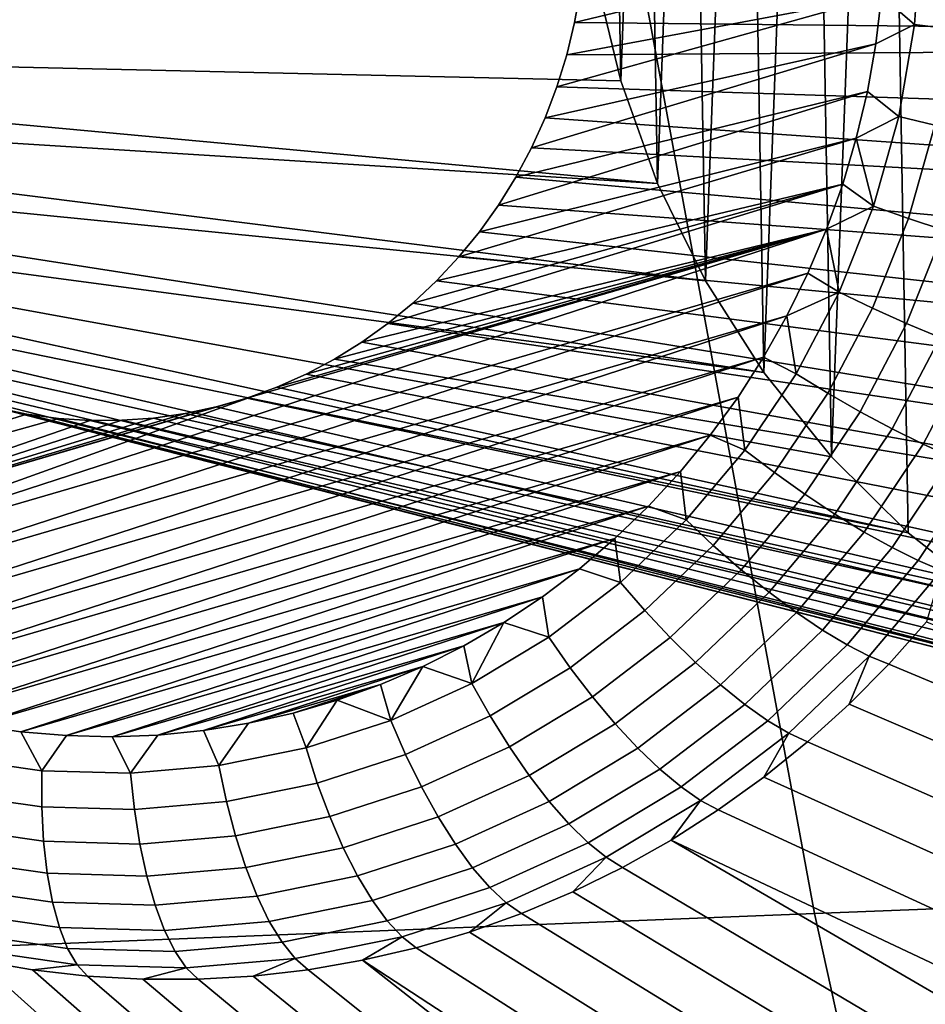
# Model space of a CAD drawing. Header units: metres. Extents: x -240 to 45, y -77 to 27.
# Tile 23 of 256: x -228.597 to -227.891, y -4.731 to -3.963. Entities that reach past the tile are written whole.
import ezdxf

# ---------------------------------------------------------------- set-up
doc = ezdxf.new("R2010")
doc.units = ezdxf.units.M
doc.layers.add('solid_102011X2', color=7, linetype='CONTINUOUS')

msp = doc.modelspace()

# ---------------------------------------------------------------- linework, layer by layer
at = {"layer": 'solid_102011X2'}
for points in [[(-227.838791, -4.415313, 277.511078), (-227.904648, -4.363303, 277.527496), (-227.924042, -3.227615, 277.532318), (-227.859833, -3.172851, 277.516327)], [(-227.964401, -4.304068, 277.542389), (-227.981857, -3.289393, 277.546722), (-227.924042, -3.227615, 277.532318)], [(-227.964401, -4.304068, 277.542389), (-227.924042, -3.227615, 277.532318), (-227.904648, -4.363303, 277.527496)], [(-228.017273, -4.238357, 277.555573), (-228.032547, -3.357391, 277.559387), (-227.981857, -3.289393, 277.546722)], [(-228.017273, -4.238357, 277.555573), (-227.981857, -3.289393, 277.546722), (-227.964401, -4.304068, 277.542389)], [(-228.062653, -4.166996, 277.566895), (-228.075516, -3.430743, 277.570099), (-228.032547, -3.357391, 277.559387)], [(-228.062653, -4.166996, 277.566895), (-228.032547, -3.357391, 277.559387), (-228.017273, -4.238357, 277.555573)], [(-228.09996, -4.090878, 277.576172), (-228.110199, -3.508515, 277.578735), (-228.075516, -3.430743, 277.570099)], [(-228.09996, -4.090878, 277.576172), (-228.075516, -3.430743, 277.570099), (-228.062653, -4.166996, 277.566895)], [(-228.110199, -3.508515, 277.578735), (-228.128738, -4.010949, 277.583344), (-228.136185, -3.589724, 277.585205)], [(-228.09996, -4.090878, 277.576172), (-228.128738, -4.010949, 277.583344), (-228.110199, -3.508515, 277.578735)], [(-228.136185, -3.589724, 277.585205), (-228.128738, -4.010949, 277.583344), (-228.148651, -3.928198, 277.588318)], [(-226.695251, -3.837506, 298.13028), (-228.120956, -3.883718, 296.412018), (-227.977585, -4.660094, 296.319397), (-226.554657, -4.604644, 298.037292)], [(-228.160187, -3.939739, 274.021912), (-227.922531, -3.869497, 273.939209), (-227.922913, -3.907141, 273.940338), (-228.164719, -3.965428, 274.024139)], [(-228.120956, -3.883718, 296.412018), (-229.531952, -3.930466, 294.674774), (-229.385651, -4.716177, 294.582672), (-227.977585, -4.660094, 296.319397)], [(-226.70256, -3.981155, 277.227783), (-226.685577, -3.89753, 277.223541), (-228.160187, -3.939739, 274.021912), (-228.164719, -3.965428, 274.024139)], [(-227.894608, -3.894098, 273.932556), (-227.899612, -3.966956, 273.936249), (-227.925354, -3.944805, 273.9422), (-227.922913, -3.907141, 273.940338)], [(-227.865692, -3.8947, 273.929382), (-227.870911, -3.970623, 273.933228), (-227.899612, -3.966956, 273.936249), (-227.894608, -3.894098, 273.932556)], [(-228.164719, -3.965428, 274.024139), (-227.922913, -3.907141, 273.940338), (-227.925354, -3.944805, 273.9422), (-228.170837, -3.990734, 274.026917)], [(-228.148651, -3.928198, 277.588318), (-228.902313, -3.968197, 274.275024), (-228.90744, -3.942603, 274.276062)], [(-228.148651, -3.928198, 277.588318), (-228.128738, -4.010949, 277.583344), (-228.895599, -3.993471, 274.273407), (-228.902313, -3.968197, 274.275024)], [(-228.178497, -4.015503, 274.030182), (-227.925354, -3.944805, 273.9422), (-227.929886, -3.982183, 273.944763), (-228.187698, -4.03972, 274.033966)], [(-228.178497, -4.015503, 274.030182), (-228.170837, -3.990734, 274.026917), (-227.925354, -3.944805, 273.9422)], [(-227.899612, -3.966956, 273.936249), (-227.929886, -3.982183, 273.944763), (-227.925354, -3.944805, 273.9422)], [(-226.70256, -3.981155, 277.227783), (-228.164719, -3.965428, 274.024139), (-228.170837, -3.990734, 274.026917)], [(-227.899612, -3.966956, 273.936249), (-227.912048, -4.038748, 273.942413), (-227.936493, -4.019242, 273.947998), (-227.929886, -3.982183, 273.944763)], [(-227.870911, -3.970623, 273.933228), (-227.883865, -4.045434, 273.939667), (-227.912048, -4.038748, 273.942413), (-227.899612, -3.966956, 273.936249)], [(-228.19838, -4.063221, 274.038239), (-227.929886, -3.982183, 273.944763), (-227.936493, -4.019242, 273.947998), (-228.210541, -4.085995, 274.042999)], [(-228.19838, -4.063221, 274.038239), (-228.187698, -4.03972, 274.033966), (-227.929886, -3.982183, 273.944763)], [(-226.728546, -4.062365, 277.234253), (-226.70256, -3.981155, 277.227783), (-228.170837, -3.990734, 274.026917), (-228.178497, -4.015503, 274.030182)], [(-228.128738, -4.010949, 277.583344), (-228.09996, -4.090878, 277.576172), (-228.887344, -4.01824, 274.271271), (-228.895599, -3.993471, 274.273407)], [(-228.09996, -4.090878, 277.576172), (-228.877594, -4.042331, 274.268616), (-228.887344, -4.01824, 274.271271)], [(-228.22403, -4.107773, 274.048187), (-227.936493, -4.019242, 273.947998), (-227.945099, -4.055715, 273.951935), (-228.238861, -4.128555, 274.053772)], [(-228.22403, -4.107773, 274.048187), (-228.210541, -4.085995, 274.042999), (-227.936493, -4.019242, 273.947998)], [(-226.763229, -4.140137, 277.242889), (-226.728546, -4.062365, 277.234253), (-228.178497, -4.015503, 274.030182), (-228.187698, -4.03972, 274.033966)], [(-227.912048, -4.038748, 273.942413), (-227.945099, -4.055715, 273.951935), (-227.936493, -4.019242, 273.947998)], [(-228.09996, -4.090878, 277.576172), (-228.062653, -4.166996, 277.566895), (-228.866333, -4.065805, 274.265442), (-228.877594, -4.042331, 274.268616)], [(-226.763229, -4.140137, 277.242889), (-228.187698, -4.03972, 274.033966), (-228.19838, -4.063221, 274.038239)], [(-227.912048, -4.038748, 273.942413), (-227.931778, -4.108631, 273.951019), (-227.945099, -4.055715, 273.951935)], [(-227.883865, -4.045434, 273.939667), (-227.904434, -4.118257, 273.948608), (-227.931778, -4.108631, 273.951019), (-227.912048, -4.038748, 273.942413)], [(-227.855499, -4.051725, 273.941101), (-227.876862, -4.127362, 273.950409), (-227.904434, -4.118257, 273.948608), (-227.883865, -4.045434, 273.939667)], [(-228.254959, -4.148275, 274.059784), (-227.945099, -4.055715, 273.951935), (-227.955719, -4.091576, 273.956512), (-228.272308, -4.166899, 274.066193)], [(-228.254959, -4.148275, 274.059784), (-228.238861, -4.128555, 274.053772), (-227.945099, -4.055715, 273.951935)], [(-227.931778, -4.108631, 273.951019), (-227.955719, -4.091576, 273.956512), (-227.945099, -4.055715, 273.951935)], [(-228.062653, -4.166996, 277.566895), (-228.853668, -4.08843, 274.261749), (-228.866333, -4.065805, 274.265442)], [(-226.806198, -4.213488, 277.253601), (-226.763229, -4.140137, 277.242889), (-228.19838, -4.063221, 274.038239), (-228.210541, -4.085995, 274.042999)], [(-228.062653, -4.166996, 277.566895), (-228.017273, -4.238357, 277.555573), (-228.839676, -4.110096, 274.257568), (-228.853668, -4.08843, 274.261749)], [(-226.806198, -4.213488, 277.253601), (-228.210541, -4.085995, 274.042999), (-228.22403, -4.107773, 274.048187)], [(-228.310196, -4.200215, 274.079987), (-227.955719, -4.091576, 273.956512), (-227.968277, -4.12666, 273.961731), (-228.330612, -4.214811, 274.087311)], [(-228.310196, -4.200215, 274.079987), (-228.290726, -4.184212, 274.072937), (-227.955719, -4.091576, 273.956512)], [(-228.290726, -4.184212, 274.072937), (-228.272308, -4.166899, 274.066193), (-227.955719, -4.091576, 273.956512)], [(-227.931778, -4.108631, 273.951019), (-227.968277, -4.12666, 273.961731), (-227.955719, -4.091576, 273.956512)], [(-228.017273, -4.238357, 277.555573), (-228.824371, -4.130756, 274.25293), (-228.839676, -4.110096, 274.257568)], [(-226.856888, -4.281487, 277.266266), (-226.806198, -4.213488, 277.253601), (-228.22403, -4.107773, 274.048187), (-228.238861, -4.128555, 274.053772)], [(-227.931778, -4.108631, 273.951019), (-227.958557, -4.175786, 273.961975), (-227.968277, -4.12666, 273.961731)], [(-227.904434, -4.118257, 273.948608), (-227.932343, -4.188237, 273.960022), (-227.958557, -4.175786, 273.961975), (-227.931778, -4.108631, 273.951019)], [(-227.876862, -4.127362, 273.950409), (-227.905853, -4.200047, 273.962219), (-227.932343, -4.188237, 273.960022), (-227.904434, -4.118257, 273.948608)], [(-228.863647, -4.417949, 274.274078), (-228.420105, -4.258507, 274.118927), (-228.420166, -4.258248, 274.118958), (-227.968277, -4.12666, 273.961731)], [(-227.968277, -4.12666, 273.961731), (-227.982773, -4.160907, 273.96759), (-228.863647, -4.417949, 274.274078)], [(-228.420166, -4.258248, 274.118958), (-228.396851, -4.249764, 274.110809), (-227.968277, -4.12666, 273.961731)], [(-228.396851, -4.249764, 274.110809), (-228.374039, -4.239645, 274.102753), (-227.968277, -4.12666, 273.961731)], [(-228.374039, -4.239645, 274.102753), (-228.351913, -4.227979, 274.09494), (-227.968277, -4.12666, 273.961731)], [(-228.351913, -4.227979, 274.09494), (-228.330612, -4.214811, 274.087311), (-227.968277, -4.12666, 273.961731)], [(-226.856888, -4.281487, 277.266266), (-228.238861, -4.128555, 274.053772), (-228.254959, -4.148275, 274.059784)], [(-227.958557, -4.175786, 273.961975), (-227.982773, -4.160907, 273.96759), (-227.968277, -4.12666, 273.961731)], [(-227.84964, -4.135754, 273.956329), (-227.879639, -4.210966, 273.968567), (-227.905853, -4.200047, 273.962219), (-227.876862, -4.127362, 273.950409)], [(-228.017273, -4.238357, 277.555573), (-227.964401, -4.304068, 277.542389), (-228.807755, -4.150416, 274.247803), (-228.824371, -4.130756, 274.25293)], [(-227.964401, -4.304068, 277.542389), (-227.904648, -4.363303, 277.527496), (-228.790024, -4.168859, 274.242279), (-228.807755, -4.150416, 274.247803)], [(-226.914703, -4.343264, 277.28067), (-226.856888, -4.281487, 277.266266), (-228.254959, -4.148275, 274.059784), (-228.272308, -4.166899, 274.066193)], [(-227.982773, -4.160907, 273.96759), (-228.833038, -4.437529, 274.264191), (-228.863647, -4.417949, 274.274078)], [(-227.982773, -4.160907, 273.96759), (-227.99913, -4.194201, 273.97406), (-228.833038, -4.437529, 274.264191)], [(-226.978912, -4.398029, 277.296661), (-226.914703, -4.343264, 277.28067), (-228.272308, -4.166899, 274.066193), (-228.290726, -4.184212, 274.072937)], [(-227.958557, -4.175786, 273.961975), (-227.99913, -4.194201, 273.97406), (-227.982773, -4.160907, 273.96759)], [(-227.904648, -4.363303, 277.527496), (-228.771179, -4.186044, 274.236359), (-228.790024, -4.168859, 274.242279)], [(-227.958557, -4.175786, 273.961975), (-227.992096, -4.239425, 273.975098), (-227.99913, -4.194201, 273.97406)], [(-227.932343, -4.188237, 273.960022), (-227.967285, -4.254554, 273.973694), (-227.992096, -4.239425, 273.975098), (-227.958557, -4.175786, 273.961975)], [(-227.904648, -4.363303, 277.527496), (-227.838791, -4.415313, 277.511078), (-228.751373, -4.201874, 274.230042), (-228.771179, -4.186044, 274.236359)], [(-226.978912, -4.398029, 277.296661), (-228.290726, -4.184212, 274.072937), (-228.310196, -4.200215, 274.079987)], [(-227.905853, -4.200047, 273.962219), (-227.942139, -4.268927, 273.97644), (-227.967285, -4.254554, 273.973694), (-227.932343, -4.188237, 273.960022)], [(-227.99913, -4.194201, 273.97406), (-228.801422, -4.455209, 274.253937), (-228.833038, -4.437529, 274.264191)], [(-227.99913, -4.194201, 273.97406), (-228.017319, -4.226426, 273.98111), (-228.801422, -4.455209, 274.253937)], [(-227.992096, -4.239425, 273.975098), (-228.017319, -4.226426, 273.98111), (-227.99913, -4.194201, 273.97406)], [(-227.838791, -4.415313, 277.511078), (-228.730591, -4.216337, 274.223358), (-228.751373, -4.201874, 274.230042)], [(-227.048691, -4.445076, 277.314087), (-226.978912, -4.398029, 277.296661), (-228.310196, -4.200215, 274.079987), (-228.330612, -4.214811, 274.087311)], [(-227.879639, -4.210966, 273.968567), (-227.917191, -4.28224, 273.983276), (-227.942139, -4.268927, 273.97644), (-227.905853, -4.200047, 273.962219)], [(-227.854279, -4.220762, 273.978912), (-227.892975, -4.294213, 273.99408), (-227.917191, -4.28224, 273.983276), (-227.879639, -4.210966, 273.968567)], [(-227.838791, -4.415313, 277.511078), (-227.767624, -4.459435, 277.493317), (-228.708984, -4.229333, 274.21637), (-228.730591, -4.216337, 274.223358)], [(-227.048691, -4.445076, 277.314087), (-228.330612, -4.214811, 274.087311), (-228.351913, -4.227979, 274.09494)], [(-227.830292, -4.229228, 273.993042), (-227.869995, -4.30459, 274.008575), (-227.892975, -4.294213, 273.99408), (-227.854279, -4.220762, 273.978912)], [(-228.017319, -4.226426, 273.98111), (-228.768875, -4.470932, 274.243286), (-228.801422, -4.455209, 274.253937)], [(-228.017319, -4.226426, 273.98111), (-228.037292, -4.257492, 273.988739), (-228.768875, -4.470932, 274.243286)], [(-227.767624, -4.459435, 277.493317), (-228.686554, -4.240854, 274.209045), (-228.708984, -4.229333, 274.21637)], [(-227.123184, -4.483802, 277.332642), (-227.048691, -4.445076, 277.314087), (-228.351913, -4.227979, 274.09494), (-228.374039, -4.239645, 274.102753)], [(-227.992096, -4.239425, 273.975098), (-228.031982, -4.298804, 273.990265), (-228.037292, -4.257492, 273.988739), (-228.017319, -4.226426, 273.98111)], [(-227.767624, -4.459435, 277.493317), (-227.692032, -4.495101, 277.474487), (-228.663574, -4.250769, 274.201508), (-228.686554, -4.240854, 274.209045)], [(-227.201401, -4.513709, 277.352142), (-227.123184, -4.483802, 277.332642), (-228.374039, -4.239645, 274.102753), (-228.396851, -4.249764, 274.110809)], [(-227.967285, -4.254554, 273.973694), (-228.00885, -4.316431, 273.989502), (-228.031982, -4.298804, 273.990265), (-227.992096, -4.239425, 273.975098)], [(-227.692032, -4.495101, 277.474487), (-227.612976, -4.521849, 277.454773), (-228.640045, -4.259076, 274.193726), (-228.663574, -4.250769, 274.201508)], [(-227.201401, -4.513709, 277.352142), (-228.396851, -4.249764, 274.110809), (-228.420166, -4.258248, 274.118958)], [(-228.420166, -4.258248, 274.118958), (-228.420105, -4.258507, 274.118927), (-228.863647, -4.417949, 274.274078), (-228.893112, -4.396541, 274.283508)], [(-228.443985, -4.265097, 274.127228), (-228.420166, -4.258248, 274.118958), (-228.893112, -4.396541, 274.283508)], [(-228.037292, -4.257492, 273.988739), (-228.735519, -4.484645, 274.23233), (-228.768875, -4.470932, 274.243286)], [(-228.037292, -4.257492, 273.988739), (-228.058929, -4.287242, 273.996918), (-228.735519, -4.484645, 274.23233)], [(-227.612976, -4.521849, 277.454773), (-228.616058, -4.265749, 274.18576), (-228.640045, -4.259076, 274.193726)], [(-227.282379, -4.534415, 277.372345), (-227.201401, -4.513709, 277.352142), (-228.420166, -4.258248, 274.118958), (-228.443985, -4.265097, 274.127228)], [(-228.031982, -4.298804, 273.990265), (-228.058929, -4.287242, 273.996918), (-228.037292, -4.257492, 273.988739)], [(-227.942139, -4.268927, 273.97644), (-227.985306, -4.333195, 273.992859), (-228.00885, -4.316431, 273.989502), (-227.967285, -4.254554, 273.973694)], [(-228.616058, -4.265749, 274.18576), (-228.591614, -4.27078, 274.177582), (-228.921417, -4.373337, 274.292511)], [(-228.468262, -4.2703, 274.13562), (-228.443985, -4.265097, 274.127228), (-228.893112, -4.396541, 274.283508)], [(-227.612976, -4.521849, 277.454773), (-227.531448, -4.539327, 277.434448), (-228.591614, -4.27078, 274.177582), (-228.616058, -4.265749, 274.18576)], [(-227.282379, -4.534415, 277.372345), (-228.443985, -4.265097, 274.127228), (-228.468262, -4.2703, 274.13562)], [(-228.591614, -4.27078, 274.177582), (-228.567017, -4.274099, 274.169312), (-228.921417, -4.373337, 274.292511)], [(-228.567017, -4.274099, 274.169312), (-228.542282, -4.275716, 274.16095), (-228.893112, -4.396541, 274.283508), (-228.921417, -4.373337, 274.292511)], [(-228.492813, -4.273818, 274.144073), (-228.468262, -4.2703, 274.13562), (-228.893112, -4.396541, 274.283508)], [(-228.517532, -4.275621, 274.152527), (-228.492813, -4.273818, 274.144073), (-228.893112, -4.396541, 274.283508)], [(-228.542282, -4.275716, 274.16095), (-228.517532, -4.275621, 274.152527), (-228.893112, -4.396541, 274.283508)], [(-227.531448, -4.539327, 277.434448), (-228.567017, -4.274099, 274.169312), (-228.591614, -4.27078, 274.177582)], [(-227.531448, -4.539327, 277.434448), (-227.448456, -4.5473, 277.413757), (-228.542282, -4.275716, 274.16095), (-228.567017, -4.274099, 274.169312)], [(-227.448456, -4.5473, 277.413757), (-227.365082, -4.545658, 277.392944), (-228.517532, -4.275621, 274.152527), (-228.542282, -4.275716, 274.16095)], [(-227.365082, -4.545658, 277.392944), (-228.492813, -4.273818, 274.144073), (-228.517532, -4.275621, 274.152527)], [(-227.365082, -4.545658, 277.392944), (-227.282379, -4.534415, 277.372345), (-228.468262, -4.2703, 274.13562), (-228.492813, -4.273818, 274.144073)], [(-227.917191, -4.28224, 273.983276), (-227.961868, -4.348743, 274.000275), (-227.985306, -4.333195, 273.992859), (-227.942139, -4.268927, 273.97644)], [(-227.892975, -4.294213, 273.99408), (-227.939011, -4.362745, 274.011597), (-227.961868, -4.348743, 274.000275), (-227.917191, -4.28224, 273.983276)], [(-228.058929, -4.287242, 273.996918), (-228.701477, -4.496284, 274.221069), (-228.735519, -4.484645, 274.23233)], [(-228.058929, -4.287242, 273.996918), (-228.082214, -4.315622, 274.005615), (-228.701477, -4.496284, 274.221069)], [(-228.031982, -4.298804, 273.990265), (-228.077744, -4.353225, 274.007294), (-228.082214, -4.315622, 274.005615), (-228.058929, -4.287242, 273.996918)], [(-228.00885, -4.316431, 273.989502), (-228.056549, -4.373141, 274.007263), (-228.077744, -4.353225, 274.007294), (-228.031982, -4.298804, 273.990265)], [(-227.869995, -4.30459, 274.008575), (-227.917221, -4.374906, 274.02655), (-227.939011, -4.362745, 274.011597), (-227.892975, -4.294213, 273.99408)], [(-227.84874, -4.313154, 274.026489), (-227.896973, -4.384967, 274.044861), (-227.917221, -4.374906, 274.02655), (-227.869995, -4.30459, 274.008575)], [(-227.829651, -4.319722, 274.047455), (-227.878693, -4.392716, 274.066101), (-227.896973, -4.384967, 274.044861), (-227.84874, -4.313154, 274.026489)], [(-228.082214, -4.315622, 274.005615), (-228.666855, -4.505822, 274.209564), (-228.701477, -4.496284, 274.221069)], [(-228.082214, -4.315622, 274.005615), (-228.10701, -4.342472, 274.014771), (-228.666855, -4.505822, 274.209564)], [(-228.077744, -4.353225, 274.007294), (-228.10701, -4.342472, 274.014771), (-228.082214, -4.315622, 274.005615)], [(-227.985306, -4.333195, 273.992859), (-228.034851, -4.392097, 274.011292), (-228.056549, -4.373141, 274.007263), (-228.00885, -4.316431, 273.989502)], [(-227.961868, -4.348743, 274.000275), (-228.013123, -4.409693, 274.019348), (-228.034851, -4.392097, 274.011292), (-227.985306, -4.333195, 273.992859)], [(-228.10701, -4.342472, 274.014771), (-228.631821, -4.513209, 274.197845), (-228.666855, -4.505822, 274.209564)], [(-228.10701, -4.342472, 274.014771), (-228.13327, -4.367763, 274.024384), (-228.631821, -4.513209, 274.197845)], [(-228.077744, -4.353225, 274.007294), (-228.12886, -4.402051, 274.026001), (-228.13327, -4.367763, 274.024384), (-228.10701, -4.342472, 274.014771)], [(-227.939011, -4.362745, 274.011597), (-227.991837, -4.425556, 274.03125), (-228.013123, -4.409693, 274.019348), (-227.961868, -4.348743, 274.000275)], [(-228.056549, -4.373141, 274.007263), (-228.109818, -4.424021, 274.026764), (-228.12886, -4.402051, 274.026001), (-228.077744, -4.353225, 274.007294)], [(-228.13327, -4.367763, 274.024384), (-228.596405, -4.518436, 274.185944), (-228.631821, -4.513209, 274.197845)], [(-228.13327, -4.367763, 274.024384), (-228.160873, -4.391349, 274.034393), (-228.596405, -4.518436, 274.185944)], [(-228.12886, -4.402051, 274.026001), (-228.160873, -4.391349, 274.034393), (-228.13327, -4.367763, 274.024384)], [(-227.917221, -4.374906, 274.02655), (-227.97142, -4.439351, 274.046722), (-227.991837, -4.425556, 274.03125), (-227.939011, -4.362745, 274.011597)], [(-228.034851, -4.392097, 274.011292), (-228.090179, -4.444943, 274.031555), (-228.109818, -4.424021, 274.026764), (-228.056549, -4.373141, 274.007263)], [(-227.896973, -4.384967, 274.044861), (-227.952332, -4.450785, 274.06546), (-227.97142, -4.439351, 274.046722), (-227.917221, -4.374906, 274.02655)], [(-227.878693, -4.392716, 274.066101), (-227.934952, -4.459617, 274.087067), (-227.952332, -4.450785, 274.06546), (-227.896973, -4.384967, 274.044861)], [(-228.160873, -4.391349, 274.034393), (-228.560837, -4.521475, 274.17392), (-228.596405, -4.518436, 274.185944)], [(-228.160873, -4.391349, 274.034393), (-228.189774, -4.413213, 274.04483), (-228.560837, -4.521475, 274.17392)], [(-228.12886, -4.402051, 274.026001), (-228.184738, -4.444709, 274.046173), (-228.189774, -4.413213, 274.04483), (-228.160873, -4.391349, 274.034393)], [(-228.013123, -4.409693, 274.019348), (-228.070374, -4.464377, 274.040314), (-228.090179, -4.444943, 274.031555), (-228.034851, -4.392097, 274.011292)], [(-227.934952, -4.459617, 274.087067), (-227.878693, -4.392716, 274.066101), (-227.890335, -4.432642, 274.100159), (-227.919662, -4.465654, 274.111023)], [(-228.109818, -4.424021, 274.026764), (-228.16803, -4.468473, 274.04776), (-228.184738, -4.444709, 274.046173), (-228.12886, -4.402051, 274.026001)], [(-228.189774, -4.413213, 274.04483), (-228.525146, -4.522323, 274.161804), (-228.560837, -4.521475, 274.17392)], [(-228.189774, -4.413213, 274.04483), (-228.219803, -4.433226, 274.055573), (-228.525146, -4.522323, 274.161804)], [(-228.184738, -4.444709, 274.046173), (-228.219803, -4.433226, 274.055573), (-228.189774, -4.413213, 274.04483)], [(-227.991837, -4.425556, 274.03125), (-228.050827, -4.481909, 274.052826), (-228.070374, -4.464377, 274.040314), (-228.013123, -4.409693, 274.019348)], [(-228.090179, -4.444943, 274.031555), (-228.150635, -4.491114, 274.053375), (-228.16803, -4.468473, 274.04776), (-228.109818, -4.424021, 274.026764)], [(-227.97142, -4.439351, 274.046722), (-228.031952, -4.49717, 274.068878), (-228.050827, -4.481909, 274.052826), (-227.991837, -4.425556, 274.03125)], [(-228.219803, -4.433226, 274.055573), (-228.489517, -4.520975, 274.149658), (-228.525146, -4.522323, 274.161804)], [(-228.219803, -4.433226, 274.055573), (-228.250946, -4.45137, 274.06665), (-228.489517, -4.520975, 274.149658)], [(-228.24469, -4.480699, 274.067535), (-228.250946, -4.45137, 274.06665), (-228.219803, -4.433226, 274.055573)], [(-228.184738, -4.444709, 274.046173), (-228.24469, -4.480699, 274.067535), (-228.219803, -4.433226, 274.055573)], [(-227.444855, -4.664266, 275.021545), (-227.919662, -4.465654, 274.111023), (-227.890335, -4.432642, 274.100159), (-227.409653, -4.62837, 275.008789)], [(-227.952332, -4.450785, 274.06546), (-228.014145, -4.509836, 274.088074), (-228.031952, -4.49717, 274.068878), (-227.97142, -4.439351, 274.046722)], [(-228.250946, -4.45137, 274.06665), (-228.45401, -4.517436, 274.137482), (-228.489517, -4.520975, 274.149658)], [(-228.250946, -4.45137, 274.06665), (-228.28302, -4.467541, 274.078003), (-228.45401, -4.517436, 274.137482)], [(-228.24469, -4.480699, 274.067535), (-228.28302, -4.467541, 274.078003), (-228.250946, -4.45137, 274.06665)], [(-228.16803, -4.468473, 274.04776), (-228.230515, -4.505977, 274.070007), (-228.24469, -4.480699, 274.067535), (-228.184738, -4.444709, 274.046173)], [(-228.070374, -4.464377, 274.040314), (-228.13295, -4.512153, 274.062866), (-228.150635, -4.491114, 274.053375), (-228.090179, -4.444943, 274.031555)], [(-227.934952, -4.459617, 274.087067), (-227.997787, -4.519639, 274.110046), (-228.014145, -4.509836, 274.088074), (-227.952332, -4.450785, 274.06546)], [(-227.997787, -4.519639, 274.110046), (-227.934952, -4.459617, 274.087067), (-227.950668, -4.496927, 274.122406), (-227.983231, -4.526367, 274.134277)], [(-227.934952, -4.459617, 274.087067), (-227.919662, -4.465654, 274.111023), (-227.950668, -4.496927, 274.122406)], [(-228.28302, -4.467541, 274.078003), (-228.418808, -4.511717, 274.125366), (-228.45401, -4.517436, 274.137482)], [(-228.28302, -4.467541, 274.078003), (-228.315979, -4.481717, 274.0896), (-228.418808, -4.511717, 274.125366)], [(-228.308044, -4.509599, 274.089844), (-228.315979, -4.481717, 274.0896), (-228.28302, -4.467541, 274.078003)], [(-228.24469, -4.480699, 274.067535), (-228.308044, -4.509599, 274.089844), (-228.28302, -4.467541, 274.078003)], [(-228.050827, -4.481909, 274.052826), (-228.115311, -4.531143, 274.076111), (-228.13295, -4.512153, 274.062866), (-228.070374, -4.464377, 274.040314)], [(-227.481735, -4.698177, 275.034271), (-227.950668, -4.496927, 274.122406), (-227.919662, -4.465654, 274.111023), (-227.444855, -4.664266, 275.021545)], [(-228.150635, -4.491114, 274.053375), (-228.215546, -4.530067, 274.076477), (-228.230515, -4.505977, 274.070007), (-228.16803, -4.468473, 274.04776)], [(-228.315979, -4.481717, 274.0896), (-228.383972, -4.503838, 274.113312), (-228.418808, -4.511717, 274.125366)], [(-228.315979, -4.481717, 274.0896), (-228.349655, -4.493824, 274.101379), (-228.383972, -4.503838, 274.113312)], [(-228.308044, -4.509599, 274.089844), (-228.349655, -4.493824, 274.101379), (-228.315979, -4.481717, 274.0896)], [(-228.230515, -4.505977, 274.070007), (-228.296524, -4.536093, 274.093292), (-228.308044, -4.509599, 274.089844), (-228.24469, -4.480699, 274.067535)], [(-228.031952, -4.49717, 274.068878), (-228.098114, -4.547685, 274.092743), (-228.115311, -4.531143, 274.076111), (-228.050827, -4.481909, 274.052826)], [(-228.374039, -4.53107, 274.112885), (-228.383972, -4.503838, 274.113312), (-228.349655, -4.493824, 274.101379)], [(-228.308044, -4.509599, 274.089844), (-228.374039, -4.53107, 274.112885), (-228.349655, -4.493824, 274.101379)], [(-228.13295, -4.512153, 274.062866), (-228.200104, -4.55246, 274.086823), (-228.215546, -4.530067, 274.076477), (-228.150635, -4.491114, 274.053375)], [(-228.014145, -4.509836, 274.088074), (-228.081711, -4.561427, 274.112457), (-228.098114, -4.547685, 274.092743), (-228.031952, -4.49717, 274.068878)], [(-227.520187, -4.730045, 275.046997), (-227.983231, -4.526367, 274.134277), (-227.950668, -4.496927, 274.122406), (-227.481735, -4.698177, 275.034271)], [(-228.374039, -4.53107, 274.112885), (-228.44191, -4.54486, 274.136322), (-228.418808, -4.511717, 274.125366), (-228.383972, -4.503838, 274.113312)], [(-228.215546, -4.530067, 274.076477), (-228.284103, -4.561347, 274.100647), (-228.296524, -4.536093, 274.093292), (-228.230515, -4.505977, 274.070007)], [(-228.580078, -4.548845, 274.183411), (-228.648758, -4.538993, 274.206512), (-228.631821, -4.513209, 274.197845), (-228.596405, -4.518436, 274.185944)], [(-228.44191, -4.54486, 274.136322), (-228.45401, -4.517436, 274.137482), (-228.418808, -4.511717, 274.125366)], [(-228.296524, -4.536093, 274.093292), (-228.365295, -4.558467, 274.117279), (-228.374039, -4.53107, 274.112885), (-228.308044, -4.509599, 274.089844)], [(-228.115311, -4.531143, 274.076111), (-228.184509, -4.572681, 274.100769), (-228.200104, -4.55246, 274.086823), (-228.13295, -4.512153, 274.062866)], [(-227.997787, -4.519639, 274.110046), (-228.066467, -4.572079, 274.134827), (-228.081711, -4.561427, 274.112457), (-228.014145, -4.509836, 274.088074)], [(-228.580078, -4.548845, 274.183411), (-228.596405, -4.518436, 274.185944), (-228.560837, -4.521475, 274.17392)], [(-228.510864, -4.550809, 274.159943), (-228.525146, -4.522323, 274.161804), (-228.489517, -4.520975, 274.149658)], [(-228.44191, -4.54486, 274.136322), (-228.510864, -4.550809, 274.159943), (-228.489517, -4.520975, 274.149658), (-228.45401, -4.517436, 274.137482)], [(-228.066467, -4.572079, 274.134827), (-227.997787, -4.519639, 274.110046), (-228.017273, -4.553888, 274.146606), (-228.052704, -4.57941, 274.159332)], [(-227.997787, -4.519639, 274.110046), (-227.983231, -4.526367, 274.134277), (-228.017273, -4.553888, 274.146606)], [(-228.510864, -4.550809, 274.159943), (-228.580078, -4.548845, 274.183411), (-228.560837, -4.521475, 274.17392), (-228.525146, -4.522323, 274.161804)], [(-227.560181, -4.75984, 275.059662), (-228.017273, -4.553888, 274.146606), (-227.983231, -4.526367, 274.134277), (-227.520187, -4.730045, 275.046997)], [(-228.365295, -4.558467, 274.117279), (-228.43602, -4.572838, 274.141724), (-228.44191, -4.54486, 274.136322), (-228.374039, -4.53107, 274.112885)], [(-228.284103, -4.561347, 274.100647), (-228.355545, -4.584586, 274.12558), (-228.365295, -4.558467, 274.117279), (-228.296524, -4.536093, 274.093292)], [(-228.200104, -4.55246, 274.086823), (-228.271042, -4.584827, 274.111816), (-228.284103, -4.561347, 274.100647), (-228.215546, -4.530067, 274.076477)], [(-228.098114, -4.547685, 274.092743), (-228.169113, -4.590304, 274.118042), (-228.184509, -4.572681, 274.100769), (-228.115311, -4.531143, 274.076111)], [(-228.580017, -4.57699, 274.190765), (-228.651581, -4.566723, 274.214844), (-228.648758, -4.538993, 274.206512), (-228.580078, -4.548845, 274.183411)], [(-228.507874, -4.579036, 274.166321), (-228.580017, -4.57699, 274.190765), (-228.580078, -4.548845, 274.183411), (-228.510864, -4.550809, 274.159943)], [(-228.43602, -4.572838, 274.141724), (-228.507874, -4.579036, 274.166321), (-228.510864, -4.550809, 274.159943), (-228.44191, -4.54486, 274.136322)], [(-228.081711, -4.561427, 274.112457), (-228.154236, -4.604954, 274.138306), (-228.169113, -4.590304, 274.118042), (-228.098114, -4.547685, 274.092743)], [(-228.355545, -4.584586, 274.12558), (-228.429001, -4.599512, 274.15094), (-228.43602, -4.572838, 274.141724), (-228.365295, -4.558467, 274.117279)], [(-228.184509, -4.572681, 274.100769), (-228.257629, -4.606037, 274.126526), (-228.271042, -4.584827, 274.111816), (-228.200104, -4.55246, 274.086823)], [(-227.601608, -4.787506, 275.072174), (-228.052704, -4.57941, 274.159332), (-228.017273, -4.553888, 274.146606), (-227.560181, -4.75984, 275.059662)], [(-228.578552, -4.603825, 274.201904), (-228.652878, -4.593161, 274.226898), (-228.651581, -4.566723, 274.214844), (-228.580017, -4.57699, 274.190765)], [(-228.271042, -4.584827, 274.111816), (-228.344971, -4.608874, 274.137604), (-228.355545, -4.584586, 274.12558), (-228.284103, -4.561347, 274.100647)], [(-228.066467, -4.572079, 274.134827), (-228.140167, -4.616322, 274.161102), (-228.154236, -4.604954, 274.138306), (-228.081711, -4.561427, 274.112457)], [(-228.429001, -4.599512, 274.15094), (-228.503632, -4.60595, 274.176514), (-228.507874, -4.579036, 274.166321), (-228.43602, -4.572838, 274.141724)], [(-228.169113, -4.590304, 274.118042), (-228.244141, -4.624527, 274.14447), (-228.257629, -4.606037, 274.126526), (-228.184509, -4.572681, 274.100769)], [(-228.140167, -4.616322, 274.161102), (-228.066467, -4.572079, 274.134827), (-228.089386, -4.602857, 274.172455), (-228.127258, -4.624161, 274.185913)], [(-228.066467, -4.572079, 274.134827), (-228.052704, -4.57941, 274.159332), (-228.089386, -4.602857, 274.172455)], [(-228.503632, -4.60595, 274.176514), (-228.578552, -4.603825, 274.201904), (-228.580017, -4.57699, 274.190765), (-228.507874, -4.579036, 274.166321)], [(-227.644424, -4.813009, 275.084564), (-228.089386, -4.602857, 274.172455), (-228.052704, -4.57941, 274.159332), (-227.601608, -4.787506, 275.072174)], [(-228.344971, -4.608874, 274.137604), (-228.420975, -4.62432, 274.163849), (-228.429001, -4.599512, 274.15094), (-228.355545, -4.584586, 274.12558)], [(-228.257629, -4.606037, 274.126526), (-228.333801, -4.630818, 274.153107), (-228.344971, -4.608874, 274.137604), (-228.271042, -4.584827, 274.111816)], [(-228.154236, -4.604954, 274.138306), (-228.23085, -4.639906, 274.165283), (-228.244141, -4.624527, 274.14447), (-228.169113, -4.590304, 274.118042)], [(-228.575729, -4.628782, 274.216614), (-228.652649, -4.617748, 274.242462), (-228.652878, -4.593161, 274.226898), (-228.578552, -4.603825, 274.201904)], [(-228.498199, -4.630981, 274.190308), (-228.575729, -4.628782, 274.216614), (-228.578552, -4.603825, 274.201904), (-228.503632, -4.60595, 274.176514)], [(-228.420975, -4.62432, 274.163849), (-228.498199, -4.630981, 274.190308), (-228.503632, -4.60595, 274.176514), (-228.429001, -4.599512, 274.15094)], [(-228.140167, -4.616322, 274.161102), (-228.218048, -4.651849, 274.188538), (-228.23085, -4.639906, 274.165283), (-228.154236, -4.604954, 274.138306)], [(-227.733887, -4.857357, 275.108765), (-228.127258, -4.624161, 274.185913), (-228.089386, -4.602857, 274.172455), (-227.688538, -4.836304, 275.096771)], [(-227.644424, -4.813009, 275.084564), (-227.688538, -4.836304, 275.096771), (-228.089386, -4.602857, 274.172455)], [(-226.554657, -4.604644, 298.037292), (-227.977585, -4.660094, 296.319397), (-227.808228, -5.429399, 296.210022), (-226.38858, -5.364794, 297.92746)], [(-228.333801, -4.630818, 274.153107), (-228.41214, -4.646735, 274.180176), (-228.420975, -4.62432, 274.163849), (-228.344971, -4.608874, 274.137604)], [(-228.244141, -4.624527, 274.14447), (-228.322296, -4.649952, 274.171753), (-228.333801, -4.630818, 274.153107), (-228.257629, -4.606037, 274.126526)], [(-228.571609, -4.651334, 274.234528), (-228.650879, -4.639962, 274.261169), (-228.652649, -4.617748, 274.242462), (-228.575729, -4.628782, 274.216614)], [(-228.218048, -4.651849, 274.188538), (-228.140167, -4.616322, 274.161102), (-228.166168, -4.64326, 274.199677), (-228.206024, -4.660097, 274.213684)], [(-228.140167, -4.616322, 274.161102), (-228.127258, -4.624161, 274.185913), (-228.166168, -4.64326, 274.199677)], [(-228.491714, -4.6536, 274.207397), (-228.571609, -4.651334, 274.234528), (-228.575729, -4.628782, 274.216614), (-228.498199, -4.630981, 274.190308)], [(-228.41214, -4.646735, 274.180176), (-228.491714, -4.6536, 274.207397), (-228.498199, -4.630981, 274.190308), (-228.420975, -4.62432, 274.163849)], [(-228.23085, -4.639906, 274.165283), (-228.310669, -4.665874, 274.193146), (-228.322296, -4.649952, 274.171753), (-228.244141, -4.624527, 274.14447)], [(-227.780411, -4.876121, 275.120544), (-228.166168, -4.64326, 274.199677), (-228.127258, -4.624161, 274.185913), (-227.733887, -4.857357, 275.108765)], [(-228.322296, -4.649952, 274.171753), (-228.402664, -4.666283, 274.199524), (-228.41214, -4.646735, 274.180176), (-228.333801, -4.630818, 274.153107)], [(-228.566284, -4.671002, 274.25528), (-228.647614, -4.659335, 274.282623), (-228.650879, -4.639962, 274.261169), (-228.571609, -4.651334, 274.234528)], [(-228.218048, -4.651849, 274.188538), (-228.299179, -4.678244, 274.216827), (-228.310669, -4.665874, 274.193146), (-228.23085, -4.639906, 274.165283)], [(-227.828018, -4.892555, 275.13208), (-228.206024, -4.660097, 274.213684), (-228.166168, -4.64326, 274.199677), (-227.780411, -4.876121, 275.120544)], [(-228.484314, -4.673327, 274.227478), (-228.566284, -4.671002, 274.25528), (-228.571609, -4.651334, 274.234528), (-228.491714, -4.6536, 274.207397)], [(-228.402664, -4.666283, 274.199524), (-228.484314, -4.673327, 274.227478), (-228.491714, -4.6536, 274.207397), (-228.41214, -4.646735, 274.180176)], [(-228.310669, -4.665874, 274.193146), (-228.392761, -4.682552, 274.221497), (-228.402664, -4.666283, 274.199524), (-228.322296, -4.649952, 274.171753)], [(-228.299179, -4.678244, 274.216827), (-228.218048, -4.651849, 274.188538), (-228.246704, -4.674623, 274.227905), (-228.288086, -4.686795, 274.24231)], [(-228.218048, -4.651849, 274.188538), (-228.206024, -4.660097, 274.213684), (-228.246704, -4.674623, 274.227905)], [(-228.55986, -4.687371, 274.278442), (-228.642929, -4.675456, 274.306366), (-228.647614, -4.659335, 274.282623), (-228.566284, -4.671002, 274.25528)], [(-227.977585, -4.660094, 296.319397), (-229.385651, -4.716177, 294.582672), (-229.21286, -5.494728, 294.473938), (-227.808228, -5.429399, 296.210022)], [(-228.548309, -4.857569, 275.261017), (-228.754349, -4.660222, 274.400116), (-228.713425, -4.674729, 274.386597), (-228.497635, -4.877002, 275.253906)], [(-228.548309, -4.857569, 275.261017), (-228.598068, -4.835626, 275.267883), (-228.754349, -4.660222, 274.400116)], [(-228.392761, -4.682552, 274.221497), (-228.476151, -4.689746, 274.250061), (-228.484314, -4.673327, 274.227478), (-228.402664, -4.666283, 274.199524)], [(-228.299179, -4.678244, 274.216827), (-228.382614, -4.695197, 274.245667), (-228.392761, -4.682552, 274.221497), (-228.310669, -4.665874, 274.193146)], [(-227.876633, -4.906614, 275.143341), (-228.246704, -4.674623, 274.227905), (-228.206024, -4.660097, 274.213684), (-227.828018, -4.892555, 275.13208)], [(-228.497635, -4.877002, 275.253906), (-228.713425, -4.674729, 274.386597), (-228.671829, -4.686882, 274.372772), (-228.446228, -4.893858, 275.24649)], [(-228.476151, -4.689746, 274.250061), (-228.55986, -4.687371, 274.278442), (-228.566284, -4.671002, 274.25528), (-228.484314, -4.673327, 274.227478)], [(-227.926163, -4.918252, 275.154327), (-228.288086, -4.686795, 274.24231), (-228.246704, -4.674623, 274.227905), (-227.876633, -4.906614, 275.143341)], [(-228.552475, -4.700095, 274.303558), (-228.636902, -4.687984, 274.33194), (-228.642929, -4.675456, 274.306366), (-228.55986, -4.687371, 274.278442)], [(-228.382614, -4.695197, 274.245667), (-228.467377, -4.702509, 274.274689), (-228.476151, -4.689746, 274.250061), (-228.392761, -4.682552, 274.221497)], [(-228.382614, -4.695197, 274.245667), (-228.299179, -4.678244, 274.216827), (-228.330063, -4.696578, 274.256836), (-228.372482, -4.703942, 274.271454)], [(-228.299179, -4.678244, 274.216827), (-228.288086, -4.686795, 274.24231), (-228.330063, -4.696578, 274.256836)], [(-228.446228, -4.893858, 275.24649), (-228.671829, -4.686882, 274.372772), (-228.6297, -4.696646, 274.358704), (-228.394241, -4.908118, 275.23877)], [(-228.636902, -4.687984, 274.33194), (-228.552475, -4.700095, 274.303558), (-228.587143, -4.703991, 274.344452), (-228.6297, -4.696646, 274.358704)], [(-228.467377, -4.702509, 274.274689), (-228.552475, -4.700095, 274.303558), (-228.55986, -4.687371, 274.278442), (-228.476151, -4.689746, 274.250061)], [(-227.976501, -4.927429, 275.165009), (-228.330063, -4.696578, 274.256836), (-228.288086, -4.686795, 274.24231), (-227.926163, -4.918252, 275.154327)], [(-228.394241, -4.908118, 275.23877), (-228.6297, -4.696646, 274.358704), (-228.587143, -4.703991, 274.344452), (-228.341858, -4.919738, 275.230682)], [(-228.467377, -4.702509, 274.274689), (-228.382614, -4.695197, 274.245667), (-228.415253, -4.708868, 274.286133), (-228.458221, -4.711339, 274.300812)], [(-228.382614, -4.695197, 274.245667), (-228.372482, -4.703942, 274.271454), (-228.415253, -4.708868, 274.286133)], [(-228.079208, -4.938233, 275.185425), (-228.372482, -4.703942, 274.271454), (-228.330063, -4.696578, 274.256836), (-228.027557, -4.934102, 275.175354)], [(-227.976501, -4.927429, 275.165009), (-228.027557, -4.934102, 275.175354), (-228.330063, -4.696578, 274.256836)], [(-228.552475, -4.700095, 274.303558), (-228.544296, -4.708897, 274.330017), (-228.587143, -4.703991, 274.344452)], [(-228.341858, -4.919738, 275.230682), (-228.587143, -4.703991, 274.344452), (-228.544296, -4.708897, 274.330017), (-228.2892, -4.928719, 275.222321)], [(-228.552475, -4.700095, 274.303558), (-228.467377, -4.702509, 274.274689), (-228.501282, -4.711349, 274.31546), (-228.544296, -4.708897, 274.330017)], [(-228.467377, -4.702509, 274.274689), (-228.458221, -4.711339, 274.300812), (-228.501282, -4.711349, 274.31546)], [(-228.131332, -4.939784, 275.195129), (-228.415253, -4.708868, 274.286133), (-228.372482, -4.703942, 274.271454), (-228.079208, -4.938233, 275.185425)], [(-228.2892, -4.928719, 275.222321), (-228.544296, -4.708897, 274.330017), (-228.501282, -4.711349, 274.31546), (-228.236481, -4.935044, 275.213593)], [(-228.236481, -4.935044, 275.213593), (-228.501282, -4.711349, 274.31546), (-228.458221, -4.711339, 274.300812), (-228.183807, -4.93873, 275.204529)], [(-228.183807, -4.93873, 275.204529), (-228.458221, -4.711339, 274.300812), (-228.415253, -4.708868, 274.286133), (-228.131332, -4.939784, 275.195129)]]:
    msp.add_3dface(points, dxfattribs=at)

doc.saveas('drawing.dxf')
